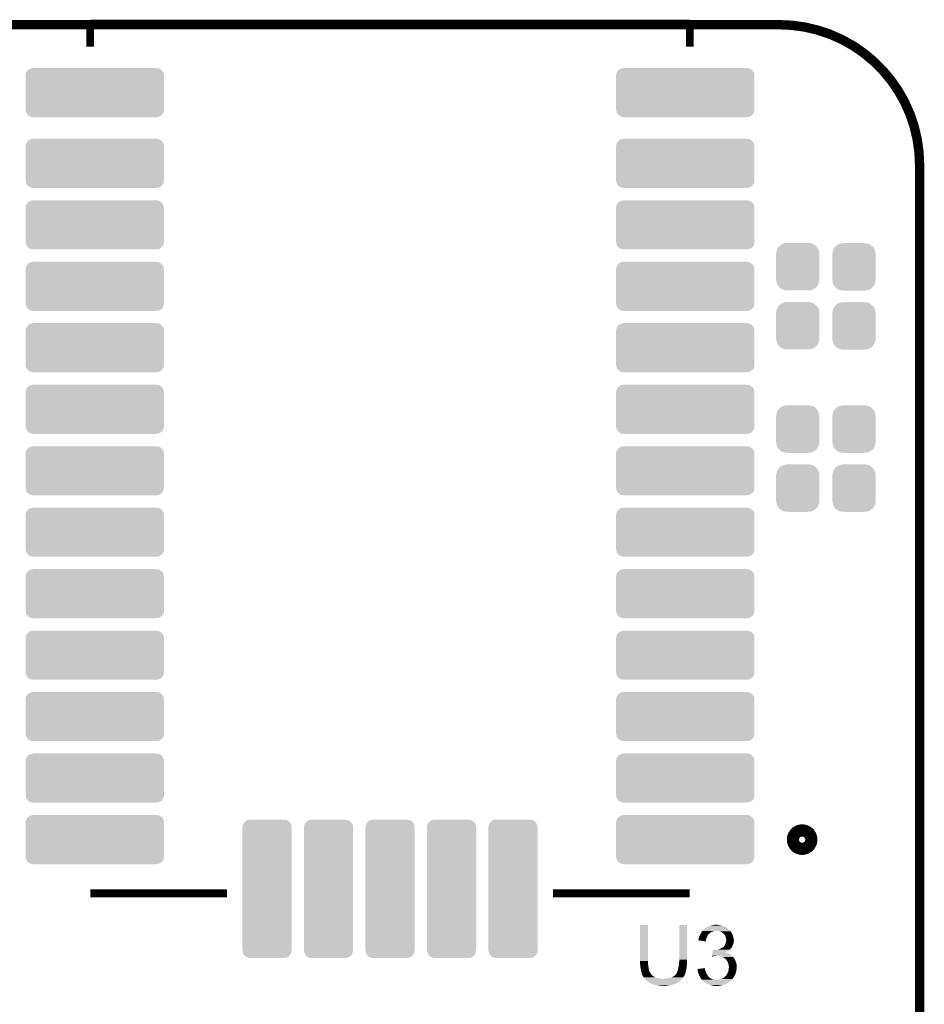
# Model space of a CAD drawing. Extents: x -1.3 to 24.2, y -3.9 to 53.4.
# Tile 62 of 62: x 9.5 to 24.2, y 37.4 to 53.4. Entities that reach past the tile are written whole.
import ezdxf

# ---------------------------------------------------------------- set-up
doc = ezdxf.new("R2010")
doc.units = 0
doc.layers.get('0').update_dxf_attribs({"linetype": 'CONTINUOUS'})
for name, color, linetype in [('GNSS_22_CLICK_V101_GKO', 9, 'CONTINUOUS'), ('GNSS_22_CLICK_V101_GTO', 11, 'CONTINUOUS'), ('GNSS_22_CLICK_V101_GTS', 8, 'CONTINUOUS')]:
    doc.layers.add(name, color=color, linetype=linetype)

# ---------------------------------------------------------------- blocks, each defined once
blk = doc.blocks.new('CUSTOM_97')
for points in [[(-0.341452, 0.269636), (-0.313432, 0.320688), (0.341702, 0.269636), (0.313176, 0.320688)], [(-0.313432, 0.320688), (-0.312264, 0.321732), (0.313176, 0.320688), (0.312592, 0.321732)], [(-0.312264, 0.321732), (-0.26893, 0.360448), (0.312592, 0.321732), (0.268592, 0.360448)], [(-0.26893, 0.360448), (-0.267216, 0.361152), (0.268592, 0.360448), (0.26779, 0.361152)], [(-0.267216, 0.361152), (-0.213724, 0.383108), (0.26779, 0.361152), (0.21312, 0.383108)], [(-0.213724, 0.383108), (-0.20803, 0.383392), (0.21312, 0.383108), (0.212412, 0.383392)], [(-0.20803, 0.383392), (-0.154122, 0.38608), (0.212412, 0.383392), (0.154132, 0.38608)], [(-0.35179, 0.21082), (-0.342144, 0.268372), (0.35179, 0.21082), (0.34192, 0.268372)], [(-0.35179, 0.20955), (-0.35179, 0.21082), (0.35179, 0.20955), (0.35179, 0.21082)], [(-0.35179, -0.20955), (-0.35179, 0.20955), (0.35179, -0.20955), (0.35179, 0.20955)], [(-0.342144, 0.268372), (-0.341452, 0.269636), (0.34192, 0.268372), (0.341702, 0.269636)], [(-0.35179, -0.21082), (-0.35179, -0.20955), (0.35179, -0.21082), (0.35179, -0.20955)], [(-0.34192, -0.268358), (-0.35179, -0.21082), (0.342148, -0.268358), (0.35179, -0.21082)], [(-0.341702, -0.269636), (-0.34192, -0.268358), (0.341446, -0.269636), (0.342148, -0.268358)], [(-0.313184, -0.320676), (-0.341702, -0.269636), (0.31344, -0.320676), (0.341446, -0.269636)], [(-0.312594, -0.321732), (-0.313184, -0.320676), (0.312258, -0.321732), (0.31344, -0.320676)], [(-0.268602, -0.36044), (-0.312594, -0.321732), (0.26894, -0.36044), (0.312258, -0.321732)], [(-0.267792, -0.361154), (-0.268602, -0.36044), (0.2672, -0.361154), (0.26894, -0.36044)], [(-0.213136, -0.383104), (-0.267792, -0.361154), (0.213734, -0.383104), (0.2672, -0.361154)], [(-0.212414, -0.383394), (-0.213136, -0.383104), (0.207926, -0.383394), (0.213734, -0.383104)], [(-0.154122, -0.38608), (-0.212414, -0.383394), (0.154132, -0.38608), (0.207926, -0.383394)]]:
    blk.add_solid(points)
blk = doc.blocks.new('CUSTOM_103')
for points in [[(-1.118324, 0.319382), (-1.113462, 0.327346), (1.116838, 0.319382), (1.115166, 0.327346)], [(-1.113462, 0.327346), (-1.092794, 0.361194), (1.115166, 0.327346), (1.091004, 0.361194)], [(-1.092794, 0.361194), (-1.08416, 0.36722), (1.091004, 0.361194), (1.086702, 0.36722)], [(-1.08416, 0.36722), (-1.05262, 0.389232), (1.086702, 0.36722), (1.049776, 0.389232)], [(-1.05262, 0.389232), (-1.037152, 0.392304), (1.049776, 0.389232), (1.044622, 0.392304)], [(-1.037152, 0.392304), (-1.00457, 0.398774), (1.044622, 0.392304), (1.00457, 0.398774)], [(-1.00457, 0.398774), (-1.00457, 0.40005), (1.00457, 0.398774), (1.00457, 0.40005)], [(-1.12522, 0.2794), (-1.118324, 0.319382), (1.12522, 0.2794), (1.116838, 0.319382)], [(-1.12522, -0.2794), (-1.12522, 0.2794), (1.12522, -0.2794), (1.12522, 0.2794)], [(-1.116838, -0.31938), (-1.12522, -0.2794), (1.118326, -0.31938), (1.12522, -0.2794)], [(-1.115168, -0.327346), (-1.116838, -0.31938), (1.11346, -0.327346), (1.118326, -0.31938)], [(-1.091006, -0.361192), (-1.115168, -0.327346), (1.092794, -0.361192), (1.11346, -0.327346)], [(-1.086704, -0.36722), (-1.091006, -0.361192), (1.084156, -0.36722), (1.092794, -0.361192)], [(-1.04978, -0.38923), (-1.086704, -0.36722), (1.052622, -0.38923), (1.084156, -0.36722)], [(-1.044624, -0.392304), (-1.04978, -0.38923), (1.037144, -0.392304), (1.052622, -0.38923)], [(-1.00457, -0.398774), (-1.044624, -0.392304), (1.00457, -0.398774), (1.037144, -0.392304)], [(-1.00457, -0.40005), (-1.00457, -0.398774), (1.00457, -0.40005), (1.00457, -0.398774)]]:
    blk.add_solid(points)
blk = doc.blocks.new('CUSTOM_104')
for points in [[(-0.310284, 1.118744), (-0.2794, 1.12522), (0.318182, 1.118744), (0.2794, 1.12522)], [(-0.40005, -1.00457), (-0.40005, 1.00457), (0.40005, -1.00457), (0.40005, 1.00457)], [(-0.39878, 1.00584), (-0.392304, 1.044622), (0.39878, 1.00584), (0.390648, 1.044622)], [(-0.398774, 1.00457), (-0.39878, 1.00584), (0.398774, 1.00457), (0.39878, 1.00584)], [(-0.392304, 1.044622), (-0.386842, 1.053786), (0.390648, 1.044622), (0.388726, 1.053786)], [(-0.386842, 1.053786), (-0.36722, 1.086702), (0.388726, 1.053786), (0.36523, 1.086702)], [(-0.36722, 1.086702), (-0.357474, 1.09366), (0.36523, 1.086702), (0.360262, 1.09366)], [(-0.357474, 1.09366), (-0.327346, 1.115166), (0.360262, 1.09366), (0.324186, 1.115166)], [(-0.327346, 1.115166), (-0.310284, 1.118744), (0.324186, 1.115166), (0.318182, 1.118744)], [(-0.39878, -1.00584), (-0.398774, -1.00457), (0.39878, -1.00584), (0.398774, -1.00457)], [(-0.390646, -1.044622), (-0.39878, -1.00584), (0.392304, -1.044622), (0.39878, -1.00584)], [(-0.388726, -1.053786), (-0.390646, -1.044622), (0.38684, -1.053786), (0.392304, -1.044622)], [(-0.365228, -1.086702), (-0.388726, -1.053786), (0.36722, -1.086702), (0.38684, -1.053786)], [(-0.360262, -1.09366), (-0.365228, -1.086702), (0.357472, -1.09366), (0.36722, -1.086702)], [(-0.324184, -1.115166), (-0.360262, -1.09366), (0.327346, -1.115166), (0.357472, -1.09366)], [(-0.318182, -1.118744), (-0.324184, -1.115166), (0.310282, -1.118744), (0.327346, -1.115166)], [(-0.2794, -1.12522), (-0.318182, -1.118744), (0.2794, -1.12522), (0.310282, -1.118744)]]:
    blk.add_solid(points)

msp = doc.modelspace()

# ---------------------------------------------------------------- linework, layer by layer
at = {"layer": 'GNSS_22_CLICK_V101_GKO', "const_width": 0.1524}
for points in [[(-1.27, 53.34), (21.844, 53.34)], [(24.13, -1.27), (24.13, 51.054)]]:
    msp.add_lwpolyline(points, dxfattribs=at)
msp.add_lwpolyline([(24.13, 51.054, 0.4142136), (21.844, 53.34)], format="xyb", dxfattribs=at)
at = {"layer": 'GNSS_22_CLICK_V101_GTO', "const_width": 0.127}
for points in [[(10.64514, 53.35778), (20.39366, 53.35778)], [(10.64514, 52.9844), (10.64514, 53.35778)], [(20.39366, 52.9844), (20.39366, 53.35778)], [(10.64514, 39.20998), (12.87018, 39.20998)], [(18.16862, 39.20998), (20.39366, 39.20998)]]:
    msp.add_lwpolyline(points, dxfattribs=at)
at = {"layer": 'GNSS_22_CLICK_V101_GTO', "const_width": 0.29972}
msp.add_lwpolyline([(22.12086, 40.08374, 1), (22.31898, 40.08374, 1)], format="xyb", close=True, dxfattribs=at)
at = {"layer": 'GNSS_22_CLICK_V101_GTO'}
for points in [[(19.5834, 38.110158), (19.58342, 38.694338), (19.71294, 38.110158), (19.71294, 38.694338)], [(19.58342, 38.694338), (19.583422, 38.69436), (19.71294, 38.694338), (19.583422, 38.69436)], [(20.22094, 38.13048), (20.22096, 38.694338), (20.35048, 38.13048), (20.35048, 38.694338)], [(20.22096, 38.694338), (20.220962, 38.69436), (20.35048, 38.694338), (20.220962, 38.69436)], [(20.596858, 38.59784), (20.598552, 38.60038), (20.8026, 38.59784), (20.815298, 38.60038)], [(20.598552, 38.60038), (20.601942, 38.605462), (21.051522, 38.60038), (21.04644, 38.605462)], [(20.601942, 38.605462), (20.607022, 38.610542), (21.04644, 38.605462), (21.04136, 38.610542)], [(20.607022, 38.610542), (20.62226, 38.62578), (21.04136, 38.610542), (21.02358, 38.62578)], [(20.62226, 38.62578), (20.632424, 38.635942), (21.02358, 38.62578), (21.011386, 38.635942)], [(20.632424, 38.635942), (20.637496, 38.63848), (21.011386, 38.635942), (21.00834, 38.63848)], [(20.637496, 38.63848), (20.6375, 38.638482), (21.00834, 38.63848), (21.008338, 38.638482)], [(20.6375, 38.638482), (20.64258, 38.64356), (21.008338, 38.638482), (21.00072, 38.64356)], [(20.64258, 38.64356), (20.650202, 38.64864), (21.00072, 38.64356), (20.9931, 38.64864)], [(20.650202, 38.64864), (20.670514, 38.658798), (20.9931, 38.64864), (20.980402, 38.658798)], [(20.670514, 38.658798), (20.670518, 38.6588), (20.980402, 38.658798), (20.980398, 38.6588)], [(20.670518, 38.6588), (20.674752, 38.66134), (20.980398, 38.6588), (20.972784, 38.66134)], [(20.674752, 38.66134), (20.678978, 38.663876), (20.972784, 38.66134), (20.97024, 38.663876)], [(20.678978, 38.663876), (20.68322, 38.66642), (20.97024, 38.663876), (20.963882, 38.66642)], [(20.68322, 38.66642), (20.71116, 38.67658), (20.963882, 38.66642), (20.938486, 38.67658)], [(20.71116, 38.67658), (20.730966, 38.684198), (20.938486, 38.67658), (20.919442, 38.684198)], [(20.730966, 38.684198), (20.744182, 38.68928), (20.919442, 38.684198), (20.89404, 38.68928)], [(20.744182, 38.68928), (20.76958, 38.69436), (20.89404, 38.68928), (20.871178, 38.69436)], [(20.76958, 38.69436), (20.78228, 38.6969), (20.871178, 38.69436), (20.85086, 38.6969)], [(20.78228, 38.6969), (20.802602, 38.69944), (20.85086, 38.6969), (20.835622, 38.69944)], [(20.850858, 38.59784), (20.825462, 38.60038), (21.054062, 38.59784), (21.051522, 38.60038)], [(20.53082, 38.445458), (20.530822, 38.447984), (20.653582, 38.445458), (20.654004, 38.447984)], [(20.650178, 38.425124), (20.53082, 38.445458), (20.650178, 38.425124), (20.653582, 38.445458)], [(20.530822, 38.447984), (20.53336, 38.453064), (20.654004, 38.447984), (20.654854, 38.453064)], [(20.53336, 38.455598), (20.533362, 38.458142), (20.65528, 38.455598), (20.656204, 38.458142)], [(20.53336, 38.453064), (20.53336, 38.455598), (20.654854, 38.453064), (20.65528, 38.455598)], [(20.533362, 38.458142), (20.535898, 38.46576), (20.656204, 38.458142), (20.658974, 38.46576)], [(20.535898, 38.46576), (20.540346, 38.48354), (20.658974, 38.46576), (20.66544, 38.48354)], [(20.540346, 38.48354), (20.540982, 38.48608), (20.66544, 38.48354), (20.666568, 38.48608)], [(20.540982, 38.48608), (20.54837, 38.5064), (20.666568, 38.48608), (20.6756, 38.5064)], [(20.54837, 38.5064), (20.55114, 38.514018), (20.6756, 38.5064), (20.678864, 38.514018)], [(20.55114, 38.514018), (20.555372, 38.524178), (20.678864, 38.514018), (20.68322, 38.524178)], [(20.555372, 38.524178), (20.560662, 38.536878), (20.68322, 38.524178), (20.693378, 38.536878)], [(20.560662, 38.536878), (20.56384, 38.544502), (20.693378, 38.536878), (20.701002, 38.544502)], [(20.56384, 38.544502), (20.565318, 38.547038), (20.701002, 38.544502), (20.703538, 38.547038)], [(20.565318, 38.547038), (20.56976, 38.554654), (20.703538, 38.547038), (20.708616, 38.554654)], [(20.56976, 38.554654), (20.571238, 38.557188), (20.708616, 38.554654), (20.70862, 38.557188)], [(20.571238, 38.557188), (20.578654, 38.5699), (20.70862, 38.557188), (20.72894, 38.5699)], [(20.578654, 38.5699), (20.581618, 38.57498), (20.72894, 38.5699), (20.73605, 38.57498)], [(20.581618, 38.57498), (20.586696, 38.582598), (20.73605, 38.57498), (20.746716, 38.582598)], [(20.586696, 38.582598), (20.590084, 38.58768), (20.746716, 38.582598), (20.767038, 38.58768)], [(20.590084, 38.58768), (20.595164, 38.595298), (20.767038, 38.58768), (20.784818, 38.595298)], [(20.595164, 38.595298), (20.596858, 38.59784), (20.784818, 38.595298), (20.8026, 38.59784)], [(20.873718, 38.59276), (20.850858, 38.59784), (21.059142, 38.59276), (21.054062, 38.59784)], [(20.873724, 38.592758), (20.873718, 38.59276), (21.059142, 38.592758), (21.059142, 38.59276)], [(20.89404, 38.58514), (20.873724, 38.592758), (21.063376, 38.58514), (21.059142, 38.592758)], [(20.909278, 38.58006), (20.89404, 38.58514), (21.066198, 38.58006), (21.063376, 38.58514)], [(20.92198, 38.5699), (20.909278, 38.58006), (21.071842, 38.5699), (21.066198, 38.58006)], [(20.925372, 38.567356), (20.92198, 38.5699), (21.07438, 38.567356), (21.071842, 38.5699)], [(20.93214, 38.56228), (20.925372, 38.567356), (21.076074, 38.56228), (21.07438, 38.567356)], [(20.935954, 38.559738), (20.93214, 38.56228), (21.07692, 38.559738), (21.076074, 38.56228)], [(20.93976, 38.5572), (20.935954, 38.559738), (21.078444, 38.5572), (21.07692, 38.559738)], [(20.94992, 38.54704), (20.93976, 38.5572), (21.08454, 38.54704), (21.078444, 38.5572)], [(20.957538, 38.53942), (20.94992, 38.54704), (21.087082, 38.53942), (21.08454, 38.54704)], [(20.961894, 38.531802), (20.957538, 38.53942), (21.08962, 38.531802), (21.087082, 38.53942)], [(20.9677, 38.521642), (20.961894, 38.531802), (21.093974, 38.521642), (21.08962, 38.531802)], [(20.970968, 38.514018), (20.9677, 38.521642), (21.09724, 38.514018), (21.093974, 38.521642)], [(20.97532, 38.503862), (20.970968, 38.514018), (21.09978, 38.503862), (21.09724, 38.514018)], [(20.978224, 38.4937), (20.97532, 38.503862), (21.10232, 38.4937), (21.09978, 38.503862)], [(20.9804, 38.486082), (20.978224, 38.4937), (21.103844, 38.486082), (21.10232, 38.4937)], [(20.98294, 38.47084), (20.9804, 38.486082), (21.106892, 38.47084), (21.103844, 38.486082)], [(20.98345, 38.4683), (20.98294, 38.47084), (21.1074, 38.4683), (21.106892, 38.47084)], [(20.98548, 38.458142), (20.98345, 38.4683), (21.10853, 38.458142), (21.1074, 38.4683)], [(20.98548, 38.445438), (20.98548, 38.458142), (21.10994, 38.445438), (21.10853, 38.458142)], [(20.98548, 38.432742), (20.98548, 38.445438), (21.10994, 38.432742), (21.10994, 38.445438)], [(20.765242, 38.27272), (20.766756, 38.28542), (21.015962, 38.27272), (21.030776, 38.28542)], [(20.766756, 38.28542), (20.767058, 38.287958), (20.779744, 38.28542), (20.774664, 38.287958)], [(20.767058, 38.287958), (20.76706, 38.28796), (20.774664, 38.287958), (20.76706, 38.28796)], [(20.79752, 38.28542), (20.8153, 38.28796), (21.030776, 38.28542), (21.03374, 38.28796)], [(20.8153, 38.28796), (20.83308, 38.2905), (21.03374, 38.28796), (21.036788, 38.2905)], [(20.83308, 38.2905), (20.853398, 38.29558), (21.036788, 38.2905), (21.042884, 38.29558)], [(20.853398, 38.29558), (20.868638, 38.30066), (21.042884, 38.29558), (21.04898, 38.30066)], [(20.868638, 38.30066), (20.876258, 38.3032), (21.04898, 38.30066), (21.051518, 38.3032)], [(20.876258, 38.3032), (20.893404, 38.31082), (21.051518, 38.3032), (21.059138, 38.31082)], [(20.893404, 38.31082), (20.89912, 38.31336), (21.059138, 38.31082), (21.061042, 38.31336)], [(20.89912, 38.31336), (20.914358, 38.320978), (21.061042, 38.31336), (21.06676, 38.320978)], [(20.914358, 38.320978), (20.924524, 38.32606), (21.06676, 38.320978), (21.071838, 38.32606)], [(20.924524, 38.32606), (20.927066, 38.326064), (21.071838, 38.32606), (21.071842, 38.326064)], [(20.927066, 38.326064), (20.930868, 38.3286), (21.071842, 38.326064), (21.074378, 38.3286)], [(20.930868, 38.3286), (20.934682, 38.331142), (21.074378, 38.3286), (21.075648, 38.331142)], [(20.934682, 38.331142), (20.944842, 38.341302), (21.075648, 38.331142), (21.08073, 38.341302)], [(20.944842, 38.341302), (20.950936, 38.34892), (21.08073, 38.341302), (21.08454, 38.34892)], [(20.950936, 38.34892), (20.955002, 38.354002), (21.08454, 38.34892), (21.086444, 38.354002)], [(20.955002, 38.354002), (20.972778, 38.38956), (21.086444, 38.354002), (21.09978, 38.38956)], [(20.972778, 38.38956), (20.97532, 38.394642), (21.09978, 38.38956), (21.101232, 38.394642)], [(20.97532, 38.394642), (20.979552, 38.407338), (21.101232, 38.394642), (21.10486, 38.407338)], [(20.979552, 38.407338), (20.98294, 38.4175), (21.10486, 38.407338), (21.106552, 38.4175)], [(20.98294, 38.4175), (20.983786, 38.42258), (21.106552, 38.4175), (21.1074, 38.42258)], [(20.983786, 38.42258), (20.985478, 38.432738), (21.1074, 38.42258), (21.10994, 38.432738)], [(20.985478, 38.432738), (20.98548, 38.432742), (21.10994, 38.432738), (21.10994, 38.432742)], [(20.22094, 38.107618), (20.22094, 38.13048), (20.35048, 38.107618), (20.35048, 38.13048)], [(20.754344, 38.181312), (20.754944, 38.18636), (20.754344, 38.181312), (20.772118, 38.18636)], [(20.754944, 38.18636), (20.755248, 38.1889), (20.772118, 38.18636), (20.7899, 38.1889)], [(20.755248, 38.1889), (20.75555, 38.19144), (20.7899, 38.1889), (20.802598, 38.19144)], [(20.75555, 38.19144), (20.755854, 38.19398), (20.815298, 38.19144), (20.825458, 38.19398)], [(20.755854, 38.19398), (20.757064, 38.20414), (21.079824, 38.19398), (21.06676, 38.20414)], [(20.757064, 38.20414), (20.75858, 38.21684), (21.06676, 38.20414), (21.04644, 38.21684)], [(20.75858, 38.21684), (20.760094, 38.22954), (21.04644, 38.21684), (21.023582, 38.22954)], [(20.760094, 38.22954), (20.761002, 38.23716), (21.023582, 38.22954), (21.00326, 38.23716)], [(20.761002, 38.23716), (20.761608, 38.24224), (21.00326, 38.23716), (20.988022, 38.24224)], [(20.761608, 38.24224), (20.762214, 38.247318), (20.988022, 38.24224), (20.977864, 38.247318)], [(20.762214, 38.24732), (20.763728, 38.26002), (20.972872, 38.24732), (20.998178, 38.26002)], [(20.762214, 38.247318), (20.762214, 38.24732), (20.977864, 38.247318), (20.972872, 38.24732)], [(20.763728, 38.26002), (20.765242, 38.27272), (20.998178, 38.26002), (21.015962, 38.27272)], [(20.86864, 38.19144), (20.838162, 38.19398), (21.08309, 38.19144), (21.079824, 38.19398)], [(20.894038, 38.18636), (20.86864, 38.19144), (21.08962, 38.18636), (21.08309, 38.19144)], [(20.91944, 38.1762), (20.894038, 38.18636), (21.09865, 38.1762), (21.08962, 38.18636)], [(20.937222, 38.16604), (20.91944, 38.1762), (21.107678, 38.16604), (21.09865, 38.1762)], [(20.942314, 38.163494), (20.937222, 38.16604), (21.10994, 38.163494), (21.107678, 38.16604)], [(20.947394, 38.160954), (20.942314, 38.163494), (21.109944, 38.160954), (21.10994, 38.163494)], [(20.952458, 38.158422), (20.947394, 38.160954), (21.111632, 38.158422), (21.109944, 38.160954)], [(20.96516, 38.14826), (20.952458, 38.158422), (21.118408, 38.14826), (21.111632, 38.158422)], [(20.97278, 38.14318), (20.96516, 38.14826), (21.121794, 38.14318), (21.118408, 38.14826)], [(20.975322, 38.14064), (20.97278, 38.14318), (21.123488, 38.14064), (21.121794, 38.14318)], [(20.977546, 38.1381), (20.975322, 38.14064), (21.12518, 38.1381), (21.123488, 38.14064)], [(20.9931, 38.120322), (20.977546, 38.1381), (21.1328, 38.120322), (21.12518, 38.1381)], [(20.993102, 38.12032), (20.9931, 38.120322), (21.1328, 38.12032), (21.1328, 38.120322)], [(21.008338, 38.097464), (20.993102, 38.12032), (21.14042, 38.097464), (21.1328, 38.12032)], [(19.5834, 38.102538), (19.5834, 38.110158), (19.714846, 38.102538), (19.71294, 38.110158)], [(19.583632, 38.099998), (19.5834, 38.102538), (19.71548, 38.099998), (19.714846, 38.102538)], [(19.58594, 38.0746), (19.583632, 38.099998), (19.71548, 38.0746), (19.71548, 38.099998)], [(19.58594, 38.05936), (19.58594, 38.0746), (19.71548, 38.05936), (19.71548, 38.0746)], [(19.58594, 38.049202), (19.58594, 38.05936), (19.716328, 38.049202), (19.71548, 38.05936)], [(19.588198, 38.02888), (19.58594, 38.049202), (19.71802, 38.02888), (19.716328, 38.049202)], [(19.58848, 38.02634), (19.588198, 38.02888), (19.718444, 38.02634), (19.71802, 38.02888)], [(19.59356, 37.985702), (19.58848, 38.02634), (19.725218, 37.985702), (19.718444, 38.02634)], [(19.59864, 37.967922), (19.59356, 37.985702), (19.72818, 37.967922), (19.725218, 37.985702)], [(19.598642, 37.96792), (19.59864, 37.967922), (19.72818, 37.96792), (19.72818, 37.967922)], [(19.600456, 37.955218), (19.598642, 37.96792), (19.730722, 37.955218), (19.72818, 37.96792)], [(20.19554, 37.95268), (20.199894, 37.96792), (20.332192, 37.95268), (20.33524, 37.96792)], [(20.199894, 37.96792), (20.20062, 37.970458), (20.33524, 37.96792), (20.335714, 37.970458)], [(20.20062, 37.970458), (20.209086, 38.008558), (20.335714, 37.970458), (20.34286, 38.008558)], [(20.209086, 38.008558), (20.21078, 38.01618), (20.34286, 38.008558), (20.343368, 38.01618)], [(20.21078, 38.01618), (20.21586, 38.041578), (20.343368, 38.01618), (20.34506, 38.041578)], [(20.21586, 38.041578), (20.216368, 38.046662), (20.34506, 38.041578), (20.3454, 38.046662)], [(20.216368, 38.046662), (20.21789, 38.061898), (20.3454, 38.046662), (20.34794, 38.061898)], [(20.21789, 38.061898), (20.2184, 38.06698), (20.34794, 38.061898), (20.34794, 38.06698)], [(20.2184, 38.06698), (20.220728, 38.094918), (20.34794, 38.06698), (20.34794, 38.094918)], [(20.220728, 38.094918), (20.22094, 38.097458), (20.34794, 38.094918), (20.348448, 38.097458)], [(20.22094, 38.097458), (20.22094, 38.107618), (20.348448, 38.097458), (20.35048, 38.107618)], [(20.51814, 37.97808), (20.557972, 37.983158), (20.641734, 37.97808), (20.640042, 37.983158)], [(20.518422, 37.975536), (20.51814, 37.97808), (20.64258, 37.975536), (20.641734, 37.97808)], [(20.519262, 37.967918), (20.518422, 37.975536), (20.64258, 37.967918), (20.64258, 37.975536)], [(20.52038, 37.957762), (20.519262, 37.967918), (20.64512, 37.957762), (20.64258, 37.967918)], [(20.557972, 37.983158), (20.59779, 37.988234), (20.640042, 37.983158), (20.64004, 37.988234)], [(20.59779, 37.988234), (20.617716, 37.990774), (20.64004, 37.988234), (20.637506, 37.990774)], [(20.617716, 37.990774), (20.6375, 37.993296), (20.637506, 37.990774), (20.6375, 37.993296)], [(21.00834, 38.09746), (21.008338, 38.097464), (21.14042, 38.09746), (21.14042, 38.097464)], [(21.016808, 38.072058), (21.00834, 38.09746), (21.15058, 38.072058), (21.14042, 38.09746)], [(21.023578, 38.051742), (21.016808, 38.072058), (21.153966, 38.051742), (21.15058, 38.072058)], [(21.0215, 37.9476), (21.02612, 37.972998), (21.14804, 37.9476), (21.153118, 37.972998)], [(21.025032, 38.041578), (21.023578, 38.051742), (21.15566, 38.041578), (21.153966, 38.051742)], [(21.02612, 38.03396), (21.025032, 38.041578), (21.15566, 38.03396), (21.15566, 38.041578)], [(21.02866, 38.018722), (21.02612, 38.03396), (21.15566, 38.018722), (21.15566, 38.03396)], [(21.02612, 37.972998), (21.027178, 37.985698), (21.153118, 37.972998), (21.15566, 37.985698)], [(21.027178, 37.985698), (21.02866, 38.003478), (21.15566, 37.985698), (21.15566, 38.003478)], [(21.02866, 38.003478), (21.02866, 38.018722), (21.15566, 38.003478), (21.15566, 38.018722)], [(19.60118, 37.95014), (19.600456, 37.955218), (19.732754, 37.95014), (19.730722, 37.955218)], [(19.602452, 37.942516), (19.60118, 37.95014), (19.7358, 37.942516), (19.732754, 37.95014)], [(19.602876, 37.939974), (19.602452, 37.942516), (19.735804, 37.939974), (19.7358, 37.942516)], [(19.60372, 37.934902), (19.602876, 37.939974), (19.739186, 37.934902), (19.735804, 37.939974)], [(19.604738, 37.932358), (19.60372, 37.934902), (19.74088, 37.932358), (19.739186, 37.934902)], [(19.608798, 37.922202), (19.604738, 37.932358), (19.74596, 37.922202), (19.74088, 37.932358)], [(19.6088, 37.9222), (19.608798, 37.922202), (19.74596, 37.9222), (19.74596, 37.922202)], [(19.61134, 37.909502), (19.6088, 37.9222), (19.75612, 37.909502), (19.74596, 37.9222)], [(19.611342, 37.9095), (19.61134, 37.909502), (19.75612, 37.9095), (19.75612, 37.909502)], [(19.61642, 37.894262), (19.611342, 37.9095), (19.76628, 37.894262), (19.75612, 37.9095)], [(19.616422, 37.89426), (19.61642, 37.894262), (19.76628, 37.89426), (19.76628, 37.894262)], [(19.618958, 37.889184), (19.616422, 37.89426), (19.77051, 37.889184), (19.76628, 37.89426)], [(19.61896, 37.884104), (19.618958, 37.889184), (19.774744, 37.884104), (19.77051, 37.889184)], [(19.621928, 37.879018), (19.61896, 37.884104), (19.77898, 37.879018), (19.774744, 37.884104)], [(19.630816, 37.86378), (19.621928, 37.879018), (19.796762, 37.86378), (19.77898, 37.879018)], [(19.63674, 37.85362), (19.630816, 37.86378), (19.81302, 37.85362), (19.796762, 37.86378)], [(19.638358, 37.85108), (19.63674, 37.85362), (19.817084, 37.85108), (19.81302, 37.85362)], [(19.638362, 37.851074), (19.638358, 37.85108), (19.819626, 37.851074), (19.817084, 37.85108)], [(19.64159, 37.846), (19.638362, 37.851074), (19.824704, 37.846), (19.819626, 37.851074)], [(19.644824, 37.840918), (19.64159, 37.846), (19.8374, 37.840918), (19.824704, 37.846)], [(19.648056, 37.83584), (19.644824, 37.840918), (19.85518, 37.83584), (19.8374, 37.840918)], [(19.652906, 37.82822), (19.648056, 37.83584), (19.875502, 37.82822), (19.85518, 37.83584)], [(19.65452, 37.825682), (19.652906, 37.82822), (19.900882, 37.825682), (19.875502, 37.82822)], [(19.654522, 37.82568), (19.65452, 37.825682), (19.9009, 37.82568), (19.900882, 37.825682)], [(19.659038, 37.8206), (19.654522, 37.82568), (19.9263, 37.8206), (19.9009, 37.82568)], [(19.661296, 37.81806), (19.659038, 37.8206), (19.956778, 37.81806), (19.9263, 37.8206)], [(19.67484, 37.80282), (19.661296, 37.81806), (20.253676, 37.80282), (20.267224, 37.81806)], [(19.677744, 37.80028), (19.67484, 37.80282), (20.25142, 37.80028), (20.253676, 37.80282)], [(19.703866, 37.777422), (19.677744, 37.80028), (20.226022, 37.777422), (20.25142, 37.80028)], [(19.956778, 37.81806), (19.972022, 37.818062), (20.267224, 37.81806), (20.267226, 37.818062)], [(19.972022, 37.818062), (19.979644, 37.8206), (20.267226, 37.818062), (20.269482, 37.8206)], [(19.992342, 37.8206), (20.00503, 37.823138), (20.269482, 37.8206), (20.271738, 37.823138)], [(20.00503, 37.823138), (20.00504, 37.82314), (20.271738, 37.823138), (20.271738, 37.82314)], [(20.00504, 37.82314), (20.03552, 37.82822), (20.271738, 37.82314), (20.275126, 37.82822)], [(20.03552, 37.82822), (20.068538, 37.83584), (20.275126, 37.82822), (20.280206, 37.83584)], [(20.068538, 37.83584), (20.10156, 37.846), (20.280206, 37.83584), (20.28698, 37.846)], [(20.10156, 37.846), (20.132042, 37.861242), (20.28698, 37.846), (20.298408, 37.861242)], [(20.132042, 37.861242), (20.139658, 37.86632), (20.298408, 37.861242), (20.302218, 37.86632)], [(20.139658, 37.86632), (20.14728, 37.8714), (20.302218, 37.86632), (20.304758, 37.8714)], [(20.14728, 37.8714), (20.15998, 37.88156), (20.304758, 37.8714), (20.309838, 37.88156)], [(20.15998, 37.88156), (20.162522, 37.884104), (20.309838, 37.88156), (20.31111, 37.884104)], [(20.162522, 37.884104), (20.165062, 37.88918), (20.31111, 37.884104), (20.313648, 37.88918)], [(20.165062, 37.88918), (20.167596, 37.891716), (20.313648, 37.88918), (20.314918, 37.891716)], [(20.167596, 37.891716), (20.170136, 37.894258), (20.314918, 37.891716), (20.317456, 37.894258)], [(20.170136, 37.894258), (20.170142, 37.894264), (20.317456, 37.894258), (20.317456, 37.894264)], [(20.170142, 37.894264), (20.175222, 37.904422), (20.317456, 37.894264), (20.32036, 37.904422)], [(20.175222, 37.904422), (20.1803, 37.91204), (20.32036, 37.904422), (20.322538, 37.91204)], [(20.1803, 37.91204), (20.187412, 37.92982), (20.322538, 37.91204), (20.32762, 37.92982)], [(20.187412, 37.92982), (20.19046, 37.937438), (20.32762, 37.92982), (20.329142, 37.937438)], [(20.19046, 37.937438), (20.19554, 37.95268), (20.329142, 37.937438), (20.332192, 37.95268)], [(20.52066, 37.955222), (20.52038, 37.957762), (20.645968, 37.955222), (20.64512, 37.957762)], [(20.525176, 37.9349), (20.52066, 37.955222), (20.65274, 37.9349), (20.645968, 37.955222)], [(20.52574, 37.932362), (20.525176, 37.9349), (20.653756, 37.932362), (20.65274, 37.9349)], [(20.533362, 37.909498), (20.52574, 37.932362), (20.6629, 37.909498), (20.653756, 37.932362)], [(20.53844, 37.894262), (20.533362, 37.909498), (20.671366, 37.894262), (20.6629, 37.909498)], [(20.541958, 37.88664), (20.53844, 37.894262), (20.6756, 37.88664), (20.671366, 37.894262)], [(20.552508, 37.86378), (20.541958, 37.88664), (20.69084, 37.86378), (20.6756, 37.88664)], [(20.55368, 37.86124), (20.552508, 37.86378), (20.692748, 37.86124), (20.69084, 37.86378)], [(20.56257, 37.84346), (20.55368, 37.86124), (20.70609, 37.84346), (20.692748, 37.86124)], [(20.562572, 37.843456), (20.56257, 37.84346), (20.708626, 37.843456), (20.70609, 37.84346)], [(20.56511, 37.83838), (20.562572, 37.843456), (20.71624, 37.83838), (20.708626, 37.843456)], [(20.568918, 37.830762), (20.56511, 37.83838), (20.7264, 37.830762), (20.71624, 37.83838)], [(20.56892, 37.83076), (20.568918, 37.830762), (20.726402, 37.83076), (20.7264, 37.830762)], [(20.579078, 37.818062), (20.56892, 37.83076), (20.751798, 37.818062), (20.726402, 37.83076)], [(20.58162, 37.81552), (20.579078, 37.818062), (20.756882, 37.81552), (20.751798, 37.818062)], [(20.586698, 37.81044), (20.58162, 37.81552), (20.772122, 37.81044), (20.756882, 37.81552)], [(20.588604, 37.8079), (20.586698, 37.81044), (20.779742, 37.8079), (20.772122, 37.81044)], [(20.592416, 37.80282), (20.588604, 37.8079), (20.802602, 37.80282), (20.779742, 37.8079)], [(20.59432, 37.800282), (20.592416, 37.80282), (20.82798, 37.800282), (20.802602, 37.80282)], [(20.594322, 37.80028), (20.59432, 37.800282), (20.827998, 37.80028), (20.82798, 37.800282)], [(20.601938, 37.79266), (20.594322, 37.80028), (21.06422, 37.79266), (21.07184, 37.80028)], [(20.827998, 37.80028), (20.835622, 37.800282), (21.07184, 37.80028), (21.071842, 37.800282)], [(20.835622, 37.800282), (20.843244, 37.80282), (21.071842, 37.800282), (21.07438, 37.80282)], [(20.858484, 37.80282), (20.876252, 37.807898), (21.07438, 37.80282), (21.079458, 37.807898)], [(20.876252, 37.807898), (20.87626, 37.8079), (21.079458, 37.807898), (21.079458, 37.8079)], [(20.87626, 37.8079), (20.89912, 37.81552), (21.079458, 37.8079), (21.084902, 37.81552)], [(20.89912, 37.81552), (20.924522, 37.82568), (21.084902, 37.81552), (21.092158, 37.82568)], [(20.924522, 37.82568), (20.94738, 37.838382), (21.092158, 37.82568), (21.10123, 37.838382)], [(20.94738, 37.838382), (20.953094, 37.843462), (21.10123, 37.838382), (21.10486, 37.843462)], [(20.953094, 37.843462), (20.97024, 37.8587), (21.10486, 37.843462), (21.114382, 37.8587)], [(20.97024, 37.8587), (20.975322, 37.863782), (21.114382, 37.8587), (21.11756, 37.863782)], [(20.975322, 37.863782), (20.980402, 37.868862), (21.11756, 37.863782), (21.1201, 37.868862)], [(20.980402, 37.868862), (20.986494, 37.87902), (21.1201, 37.868862), (21.12518, 37.87902)], [(20.986494, 37.87902), (20.988018, 37.88156), (21.12518, 37.87902), (21.12663, 37.88156)], [(20.988018, 37.88156), (20.998902, 37.896798), (21.12663, 37.88156), (21.13534, 37.896798)], [(20.998902, 37.896798), (21.00072, 37.899342), (21.13534, 37.896798), (21.136066, 37.899342)], [(21.00072, 37.899342), (21.01088, 37.91966), (21.136066, 37.899342), (21.141872, 37.91966)], [(21.01088, 37.91966), (21.015958, 37.932358), (21.141872, 37.91966), (21.1455, 37.932358)], [(21.015958, 37.932358), (21.02104, 37.945062), (21.1455, 37.932358), (21.147616, 37.945062)], [(21.02104, 37.945062), (21.0215, 37.9476), (21.147616, 37.945062), (21.14804, 37.9476)], [(19.715478, 37.76726), (19.703866, 37.777422), (20.21247, 37.76726), (20.226022, 37.777422)], [(19.730718, 37.757102), (19.715478, 37.76726), (20.198924, 37.757102), (20.21247, 37.76726)], [(19.735802, 37.75456), (19.730718, 37.757102), (20.195536, 37.75456), (20.198924, 37.757102)], [(19.735814, 37.754554), (19.735802, 37.75456), (20.192994, 37.754554), (20.195536, 37.75456)], [(19.740876, 37.752022), (19.735814, 37.754554), (20.190456, 37.752022), (20.192994, 37.754554)], [(19.74088, 37.75202), (19.740876, 37.752022), (20.190454, 37.75202), (20.190456, 37.752022)], [(19.740884, 37.752016), (19.74088, 37.75202), (20.187914, 37.752016), (20.190454, 37.75202)], [(19.74342, 37.749482), (19.740884, 37.752016), (20.184112, 37.749482), (20.187914, 37.752016)], [(19.749352, 37.74694), (19.74342, 37.749482), (20.180298, 37.74694), (20.184112, 37.749482)], [(19.761208, 37.741858), (19.749352, 37.74694), (20.170138, 37.741858), (20.180298, 37.74694)], [(19.76713, 37.73932), (19.761208, 37.741858), (20.159978, 37.73932), (20.170138, 37.741858)], [(19.778982, 37.73424), (19.76713, 37.73932), (20.149818, 37.73424), (20.159978, 37.73932)], [(19.809466, 37.72408), (19.778982, 37.73424), (20.11934, 37.72408), (20.149818, 37.73424)], [(19.81708, 37.721542), (19.809466, 37.72408), (20.110456, 37.721542), (20.11934, 37.72408)], [(19.85518, 37.71392), (19.81708, 37.721542), (20.083778, 37.71392), (20.110456, 37.721542)], [(19.87169, 37.71138), (19.85518, 37.71392), (20.06346, 37.71138), (20.083778, 37.71392)], [(19.8882, 37.70884), (19.87169, 37.71138), (20.0406, 37.70884), (20.06346, 37.71138)], [(19.90598, 37.7063), (19.8882, 37.70884), (20.02917, 37.7063), (20.0406, 37.70884)], [(19.921218, 37.70376), (19.90598, 37.7063), (20.01774, 37.70376), (20.02917, 37.7063)], [(19.956778, 37.70122), (19.946618, 37.70376), (19.969482, 37.70122), (20.01774, 37.70376)], [(20.604478, 37.787584), (20.601938, 37.79266), (21.059144, 37.787584), (21.06422, 37.79266)], [(20.604482, 37.78758), (20.604478, 37.787584), (21.05914, 37.78758), (21.059144, 37.787584)], [(20.609564, 37.782498), (20.604482, 37.78758), (21.051518, 37.782498), (21.05914, 37.78758)], [(20.614642, 37.77742), (20.609564, 37.782498), (21.046438, 37.77742), (21.051518, 37.782498)], [(20.614642, 37.777418), (20.614642, 37.77742), (21.046434, 37.777418), (21.046438, 37.77742)], [(20.62988, 37.76472), (20.614642, 37.777418), (21.029506, 37.76472), (21.046434, 37.777418)], [(20.63344, 37.762178), (20.62988, 37.76472), (21.026118, 37.762178), (21.029506, 37.76472)], [(20.644104, 37.75456), (20.63344, 37.762178), (21.01342, 37.75456), (21.026118, 37.762178)], [(20.647658, 37.75202), (20.644104, 37.75456), (21.00834, 37.75202), (21.01342, 37.75456)], [(20.665438, 37.74186), (20.647658, 37.75202), (20.98802, 37.74186), (21.00834, 37.75202)], [(20.683222, 37.73424), (20.665438, 37.74186), (20.97278, 37.73424), (20.98802, 37.74186)], [(20.697452, 37.729158), (20.683222, 37.73424), (20.962618, 37.729158), (20.97278, 37.73424)], [(20.71167, 37.72408), (20.697452, 37.729158), (20.94484, 37.72408), (20.962618, 37.729158)], [(20.71878, 37.72154), (20.71167, 37.72408), (20.938066, 37.72154), (20.94484, 37.72408)], [(20.73529, 37.71646), (20.71878, 37.72154), (20.924518, 37.71646), (20.938066, 37.72154)], [(20.751798, 37.71138), (20.73529, 37.71646), (20.90166, 37.71138), (20.924518, 37.71646)], [(20.78228, 37.7063), (20.751798, 37.71138), (20.87626, 37.7063), (20.90166, 37.71138)], [(20.794978, 37.70376), (20.78228, 37.7063), (20.8534, 37.70376), (20.87626, 37.7063)], [(20.815298, 37.70122), (20.805138, 37.70376), (20.828002, 37.70122), (20.8534, 37.70376)]]:
    msp.add_solid(points, dxfattribs=at)

# ---------------------------------------------------------------- block references
at = {"layer": 'GNSS_22_CLICK_V101_GTS'}
for name, p in [('CUSTOM_103', (10.7188, 52.2351)), ('CUSTOM_103', (20.32, 52.2351)), ('CUSTOM_103', (10.7188, 51.08448)), ('CUSTOM_103', (20.32, 51.08448)), ('CUSTOM_103', (10.7188, 50.08372)), ('CUSTOM_103', (20.32, 50.08372)), ('CUSTOM_97', (22.1488, 49.403)), ('CUSTOM_97', (23.0632, 49.40046)), ('CUSTOM_103', (10.7188, 49.08296)), ('CUSTOM_103', (20.32, 49.08296)), ('CUSTOM_97', (22.1488, 48.44288)), ('CUSTOM_97', (23.0632, 48.44034)), ('CUSTOM_103', (10.7188, 48.08474)), ('CUSTOM_103', (20.32, 48.08474)), ('CUSTOM_103', (10.7188, 47.08398)), ('CUSTOM_103', (20.32, 47.08398)), ('CUSTOM_97', (22.1488, 46.7614)), ('CUSTOM_97', (23.0632, 46.7614)), ('CUSTOM_103', (10.7188, 46.08322)), ('CUSTOM_103', (20.32, 46.08322)), ('CUSTOM_97', (22.1488, 45.80128)), ('CUSTOM_97', (23.0632, 45.80128)), ('CUSTOM_103', (10.7188, 45.085)), ('CUSTOM_103', (20.32, 45.085)), ('CUSTOM_103', (10.7188, 44.08424)), ('CUSTOM_103', (20.32, 44.08424)), ('CUSTOM_103', (10.7188, 43.08348)), ('CUSTOM_103', (20.32, 43.08348)), ('CUSTOM_103', (10.7188, 42.08526)), ('CUSTOM_103', (20.32, 42.08526)), ('CUSTOM_103', (10.7188, 41.0845)), ('CUSTOM_103', (20.32, 41.0845)), ('CUSTOM_103', (10.7188, 40.08374)), ('CUSTOM_104', (13.52042, 39.28364)), ('CUSTOM_104', (14.51864, 39.28364)), ('CUSTOM_104', (15.5194, 39.28364)), ('CUSTOM_104', (16.52016, 39.28364)), ('CUSTOM_104', (17.51838, 39.28364)), ('CUSTOM_103', (20.32, 40.08374))]:
    msp.add_blockref(name, p, dxfattribs=at)

doc.saveas('drawing.dxf')
